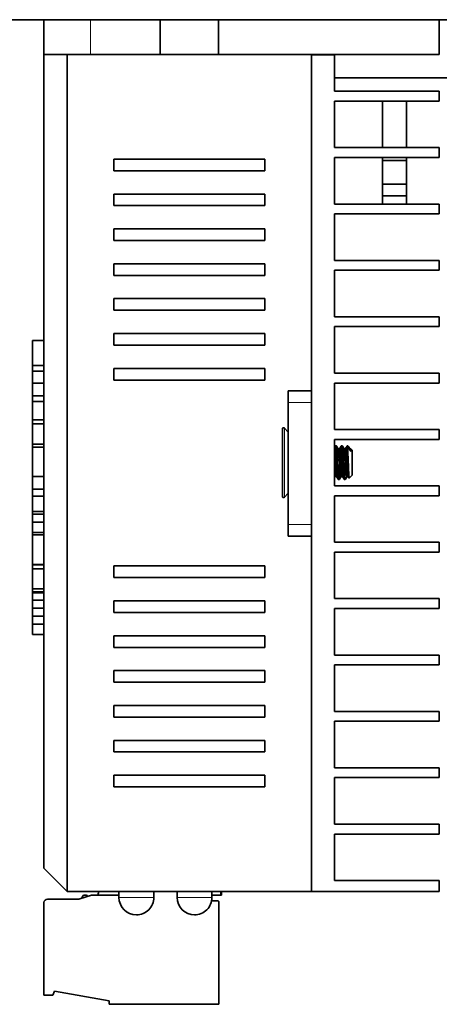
# Model space of a CAD drawing. Extents: x -249 to 1342, y -192 to 297.
# Tile 5 of 59: x 175 to 193, y -177 to -135. Entities that reach past the tile are written whole.
import ezdxf

# ---------------------------------------------------------------- set-up
doc = ezdxf.new("R2010")
doc.units = 0

msp = doc.modelspace()

# ---------------------------------------------------------------- linework, layer by layer
at = {"color": 7, "lineweight": 35}
for p, q in [((32.344971, -134.955566), (232.344971, -134.955566)), ((176.094971, -171.455566), (176.094971, -136.455566)), ((177.094971, -172.455566), (177.094971, -136.455566)), ((187.594971, -172.460571), (187.594971, -136.460571))]:
    msp.add_line(p, q, dxfattribs=at)
at = {"color": 7, "lineweight": 35, "ltscale": 0.05}
for p, q in [((178.094971, -134.955566), (176.094971, -134.955566)), ((178.094971, -136.455566), (176.094971, -136.455566)), ((188.594971, -140.460571), (188.594971, -138.460571)), ((190.657471, -140.46051), (190.657471, -138.46051)), ((191.682465, -140.46051), (191.682465, -138.46051)), ((188.594971, -142.885559), (188.594971, -140.885559)), ((190.657471, -142.885513), (190.657471, -140.885513)), ((191.682465, -142.885513), (191.682465, -140.885513)), ((188.594971, -145.310562), (188.594971, -143.310562)), ((188.594971, -147.735565), (188.594971, -145.735565)), ((188.594971, -150.160568), (188.594971, -148.160568)), ((188.594971, -152.585571), (188.594971, -150.585571)), ((188.594971, -155.010559), (188.594971, -153.010559)), ((188.594971, -157.435562), (188.594971, -155.435562)), ((188.594971, -159.860565), (188.594971, -157.860565)), ((188.594971, -162.285568), (188.594971, -160.285568)), ((188.594971, -164.710571), (188.594971, -162.710571)), ((188.594971, -167.135559), (188.594971, -165.135559)), ((188.594971, -169.560562), (188.594971, -167.560562)), ((188.594971, -171.985565), (188.594971, -169.985565))]:
    msp.add_line(p, q, dxfattribs=at)
at = {"color": 7, "lineweight": 35, "ltscale": 0.0375}
for p, q in [((176.094971, -136.455566), (176.094971, -134.955566)), ((181.094971, -134.955566), (181.094971, -136.455566)), ((183.594971, -134.955566), (183.594971, -136.455566)), ((193.094971, -136.455566), (193.094971, -134.955566))]:
    msp.add_line(p, q, dxfattribs=at)
at = {"color": 7, "lineweight": 35, "ltscale": 0.075}
for p, q in [((181.094971, -134.955566), (178.094971, -134.955566)), ((181.094971, -136.455566), (178.094971, -136.455566))]:
    msp.add_line(p, q, dxfattribs=at)
at = {"color": 7, "lineweight": 13, "ltscale": 0.0375}
msp.add_line((178.094971, -136.455566), (178.094971, -134.955566), dxfattribs=at)
at = {"color": 7, "lineweight": 35, "ltscale": 0.03125}
for p, q in [((182.344971, -134.955566), (181.094971, -134.955566)), ((183.594971, -134.955566), (182.344971, -134.955566)), ((182.344971, -136.455566), (181.094971, -136.455566)), ((183.594971, -136.455566), (182.344971, -136.455566))]:
    msp.add_line(p, q, dxfattribs=at)
at = {"color": 7, "lineweight": 35, "ltscale": 0.2375}
for p, q in [((193.094971, -134.955566), (183.594971, -134.955566)), ((193.094971, -136.455566), (183.594971, -136.455566))]:
    msp.add_line(p, q, dxfattribs=at)
at = {"color": 7, "lineweight": 35, "ltscale": 0.025}
for p, q in [((177.094971, -136.455566), (176.094971, -136.455566)), ((187.594971, -136.460571), (188.594971, -136.460571)), ((186.595261, -150.915558), (187.595261, -150.915558)), ((186.595261, -157.165558), (187.595261, -157.165558))]:
    msp.add_line(p, q, dxfattribs=at)
at = {"color": 7, "lineweight": 35, "ltscale": 0.2625}
for p, q in [((177.094971, -136.455566), (187.594971, -136.455566)), ((177.094971, -172.455566), (187.594971, -172.455566))]:
    msp.add_line(p, q, dxfattribs=at)
at = {"color": 7, "lineweight": 35, "ltscale": 0.3615}
msp.add_line((187.594971, -150.915558), (187.594971, -136.455566), dxfattribs=at)
at = {"color": 7, "lineweight": 35, "ltscale": 0.039375}
msp.add_line((188.594971, -138.035568), (188.594971, -136.460571), dxfattribs=at)
at = {"color": 7, "lineweight": 35, "ltscale": 0.3125}
msp.add_line((201.095016, -137.455566), (188.595016, -137.455566), dxfattribs=at)
at = {"color": 7, "lineweight": 35, "ltscale": 0.1125}
for p, q in [((188.594971, -138.035568), (193.094971, -138.035568)), ((188.594971, -138.460571), (193.094971, -138.460571)), ((188.594971, -140.460571), (193.094971, -140.460571)), ((188.594971, -140.885559), (193.094971, -140.885559)), ((188.594971, -142.885559), (193.094971, -142.885559)), ((188.594971, -143.310562), (193.094971, -143.310562)), ((188.594971, -145.310562), (193.094971, -145.310562)), ((188.594971, -145.735565), (193.094971, -145.735565)), ((188.594971, -147.735565), (193.094971, -147.735565)), ((188.594971, -148.160568), (193.094971, -148.160568)), ((188.594971, -150.160568), (193.094971, -150.160568)), ((188.594971, -150.585571), (193.094971, -150.585571)), ((188.594971, -152.585571), (193.094971, -152.585571)), ((188.594971, -153.010559), (193.094971, -153.010559)), ((188.594971, -155.010559), (193.094971, -155.010559)), ((188.594971, -155.435562), (193.094971, -155.435562)), ((188.594971, -157.435562), (193.094971, -157.435562)), ((188.594971, -157.860565), (193.094971, -157.860565)), ((188.594971, -159.860565), (193.094971, -159.860565)), ((188.594971, -160.285568), (193.094971, -160.285568)), ((188.594971, -162.285568), (193.094971, -162.285568)), ((188.594971, -162.710571), (193.094971, -162.710571)), ((188.594971, -164.710571), (193.094971, -164.710571)), ((188.594971, -165.135559), (193.094971, -165.135559)), ((188.594971, -167.135559), (193.094971, -167.135559)), ((188.594971, -167.560562), (193.094971, -167.560562)), ((188.594971, -169.560562), (193.094971, -169.560562)), ((188.594971, -169.985565), (193.094971, -169.985565)), ((188.594971, -171.985565), (193.094971, -171.985565))]:
    msp.add_line(p, q, dxfattribs=at)
at = {"color": 7, "lineweight": 35, "ltscale": 0.010625}
for p, q in [((193.094971, -138.460571), (193.094971, -138.035568)), ((193.094971, -140.885559), (193.094971, -140.460571)), ((193.094971, -143.310562), (193.094971, -142.885559)), ((193.094971, -145.735565), (193.094971, -145.310562)), ((193.094971, -148.160568), (193.094971, -147.735565)), ((193.094971, -150.160568), (193.094971, -150.585571)), ((193.094971, -153.010559), (193.094971, -152.585571)), ((193.094971, -155.435562), (193.094971, -155.010559)), ((193.094971, -157.860565), (193.094971, -157.435562)), ((193.094971, -160.285568), (193.094971, -159.860565)), ((193.094971, -162.710571), (193.094971, -162.285568)), ((193.094971, -165.135559), (193.094971, -164.710571)), ((193.094971, -167.560562), (193.094971, -167.135559)), ((193.094971, -169.560562), (193.094971, -169.985565))]:
    msp.add_line(p, q, dxfattribs=at)
at = {"color": 7, "lineweight": 35, "ltscale": 0.1625}
for p, q in [((179.094971, -140.955566), (185.594971, -140.955566)), ((185.594971, -141.455566), (179.094971, -141.455566)), ((179.094971, -142.455566), (185.594971, -142.455566)), ((185.594971, -142.955566), (179.094971, -142.955566)), ((179.094971, -143.955566), (185.594971, -143.955566)), ((185.594971, -144.455566), (179.094971, -144.455566)), ((179.094971, -145.455566), (185.594971, -145.455566)), ((185.594971, -145.955566), (179.094971, -145.955566)), ((179.094971, -146.955566), (185.594971, -146.955566)), ((185.594971, -147.455566), (179.094971, -147.455566)), ((179.094971, -148.455566), (185.594971, -148.455566)), ((185.594971, -148.955566), (179.094971, -148.955566)), ((179.094971, -149.955566), (185.594971, -149.955566)), ((185.594971, -150.455566), (179.094971, -150.455566)), ((179.094971, -158.455566), (185.594971, -158.455566)), ((185.594971, -158.955566), (179.094971, -158.955566)), ((179.094971, -159.955566), (185.594971, -159.955566)), ((185.594971, -160.455566), (179.094971, -160.455566)), ((179.094971, -161.455566), (185.594971, -161.455566)), ((185.594971, -161.955566), (179.094971, -161.955566)), ((179.094971, -162.955566), (185.594971, -162.955566)), ((185.594971, -163.455566), (179.094971, -163.455566)), ((179.094971, -164.455566), (185.594971, -164.455566)), ((185.594971, -164.955566), (179.094971, -164.955566)), ((179.094971, -165.955566), (185.594971, -165.955566)), ((185.594971, -166.455566), (179.094971, -166.455566)), ((179.094971, -167.455566), (185.594971, -167.455566)), ((185.594971, -167.955566), (179.094971, -167.955566))]:
    msp.add_line(p, q, dxfattribs=at)
at = {"color": 7, "lineweight": 35, "ltscale": 0.0125}
for p, q in [((179.094971, -141.455566), (179.094971, -140.955566)), ((185.594971, -140.955566), (185.594971, -141.455566)), ((179.094971, -142.955566), (179.094971, -142.455566)), ((185.594971, -142.455566), (185.594971, -142.955566)), ((179.094971, -144.455566), (179.094971, -143.955566)), ((185.594971, -143.955566), (185.594971, -144.455566)), ((179.094971, -145.955566), (179.094971, -145.455566)), ((185.594971, -145.455566), (185.594971, -145.955566)), ((179.094971, -147.455566), (179.094971, -146.955566)), ((185.594971, -146.955566), (185.594971, -147.455566)), ((179.094971, -148.955566), (179.094971, -148.455566)), ((185.594971, -148.455566), (185.594971, -148.955566)), ((176.094971, -148.753372), (175.594971, -148.753372)), ((176.094971, -149.83374), (175.594971, -149.83374)), ((176.094971, -150.07106), (175.594971, -150.07106)), ((179.094971, -150.455566), (179.094971, -149.955566)), ((185.594971, -149.955566), (185.594971, -150.455566)), ((176.094971, -150.595352), (175.594971, -150.595352)), ((176.094971, -151.142334), (175.594971, -151.142334)), ((186.595261, -150.915558), (186.595261, -151.415558)), ((176.094971, -151.379379), (175.594971, -151.379379)), ((176.094971, -152.175079), (175.594971, -152.175079)), ((176.094971, -152.345596), (175.594971, -152.345596)), ((176.094971, -153.210526), (175.594971, -153.210526)), ((176.094971, -153.340454), (175.594971, -153.340454)), ((176.094971, -154.612122), (175.594971, -154.612122)), ((176.094971, -155.15509), (175.594971, -155.15509)), ((176.094971, -155.452927), (175.594971, -155.452927)), ((176.094971, -156.113022), (175.594971, -156.113022)), ((176.094971, -156.22049), (175.594971, -156.22049)), ((176.094971, -156.566635), (175.594971, -156.566635)), ((186.595261, -156.665558), (186.595261, -157.165558)), ((176.094971, -157.021744), (175.594971, -157.021744)), ((176.094971, -157.114029), (175.594971, -157.114029)), ((176.094971, -158.38591), (175.594971, -158.38591)), ((176.094971, -158.402008), (175.594971, -158.402008)), ((176.094971, -158.573563), (175.594971, -158.573563)), ((179.094971, -158.955566), (179.094971, -158.455566)), ((185.594971, -158.455566), (185.594971, -158.955566)), ((176.094971, -159.436462), (175.594971, -159.436462)), ((176.094971, -159.572296), (175.594971, -159.572296)), ((176.094971, -159.607254), (175.594971, -159.607254)), ((176.094971, -159.929947), (175.594971, -159.929947)), ((179.094971, -160.455566), (179.094971, -159.955566)), ((185.594971, -159.955566), (185.594971, -160.455566)), ((176.094971, -160.273178), (175.594971, -160.273178)), ((176.094971, -160.619324), (175.594971, -160.619324)), ((176.094971, -160.956696), (175.594971, -160.956696)), ((176.094971, -161.409775), (175.594971, -161.409775)), ((179.094971, -161.955566), (179.094971, -161.455566)), ((185.594971, -161.455566), (185.594971, -161.955566)), ((179.094971, -163.455566), (179.094971, -162.955566)), ((185.594971, -162.955566), (185.594971, -163.455566)), ((179.094971, -164.955566), (179.094971, -164.455566)), ((185.594971, -164.455566), (185.594971, -164.955566)), ((179.094971, -166.455566), (179.094971, -165.955566)), ((185.594971, -165.955566), (185.594971, -166.455566)), ((179.094971, -167.955566), (179.094971, -167.455566)), ((185.594971, -167.455566), (185.594971, -167.955566))]:
    msp.add_line(p, q, dxfattribs=at)
at = {"color": 7, "lineweight": 35, "ltscale": 0.025625}
for p, q in [((191.682465, -141.005569), (190.657471, -141.005569)), ((190.657471, -142.030563), (191.68248, -142.030563)), ((191.68248, -142.530563), (190.657471, -142.530563))]:
    msp.add_line(p, q, dxfattribs=at)
at = {"color": 7, "lineweight": 35, "ltscale": 0.027009}
for p, q in [((175.594971, -149.83374), (175.594971, -148.753372)), ((176.094971, -149.83374), (176.094971, -148.753372))]:
    msp.add_line(p, q, dxfattribs=at)
at = {"color": 7, "lineweight": 35, "ltscale": 0.005933}
for p, q in [((175.594971, -150.07106), (175.594971, -149.83374)), ((176.094971, -150.07106), (176.094971, -149.83374))]:
    msp.add_line(p, q, dxfattribs=at)
at = {"color": 7, "lineweight": 35, "ltscale": 0.013107}
for p, q in [((175.594971, -150.595352), (175.594971, -150.07106)), ((176.094971, -150.595352), (176.094971, -150.07106))]:
    msp.add_line(p, q, dxfattribs=at)
at = {"color": 7, "lineweight": 35, "ltscale": 0.013675}
for p, q in [((175.594971, -151.142334), (175.594971, -150.595352)), ((176.094971, -151.142334), (176.094971, -150.595352))]:
    msp.add_line(p, q, dxfattribs=at)
at = {"color": 7, "lineweight": 35, "ltscale": 0.005926}
for p, q in [((175.594971, -151.379379), (175.594971, -151.142334)), ((176.094971, -151.379379), (176.094971, -151.142334))]:
    msp.add_line(p, q, dxfattribs=at)
at = {"color": 7, "lineweight": 35, "ltscale": 0.019893}
for p, q in [((175.594971, -152.175079), (175.594971, -151.379379)), ((176.094971, -152.175079), (176.094971, -151.379379))]:
    msp.add_line(p, q, dxfattribs=at)
at = {"color": 7, "lineweight": 35, "ltscale": 0.13125}
for p, q in [((186.595261, -156.665558), (186.595261, -151.415558)), ((187.595261, -156.665558), (187.595261, -151.415558))]:
    msp.add_line(p, q, dxfattribs=at)
at = {"color": 7, "lineweight": 13, "ltscale": 0.025}
for p, q in [((186.595261, -151.415558), (187.595261, -151.415558)), ((186.595261, -156.665558), (187.595261, -156.665558))]:
    msp.add_line(p, q, dxfattribs=at)
at = {"color": 7, "lineweight": 35, "ltscale": 0.18493}
msp.add_line((175.594971, -159.572296), (175.594971, -152.175079), dxfattribs=at)
at = {"color": 7, "lineweight": 35, "ltscale": 0.021623}
for p, q in [((175.594971, -153.210526), (175.594971, -152.345596)), ((176.094971, -153.210526), (176.094971, -152.345596))]:
    msp.add_line(p, q, dxfattribs=at)
at = {"color": 7, "lineweight": 35, "ltscale": 0.004263}
msp.add_line((176.094971, -152.345596), (176.094971, -152.175079), dxfattribs=at)
at = {"color": 7, "lineweight": 35, "ltscale": 0.072562}
msp.add_line((186.344971, -152.559326), (186.344971, -155.461807), dxfattribs=at)
at = {"color": 7, "lineweight": 35, "ltscale": 0.005914}
for p, q in [((186.595276, -152.694763), (186.430939, -152.524582)), ((186.595276, -155.326385), (186.430939, -155.496552))]:
    msp.add_line(p, q, dxfattribs=at)
at = {"color": 7, "lineweight": 13, "ltscale": 0.074299}
msp.add_line((186.430939, -155.496552), (186.430939, -152.524582), dxfattribs=at)
at = {"color": 7, "lineweight": 35, "ltscale": 0.003248}
msp.add_line((176.094971, -153.340454), (176.094971, -153.210526), dxfattribs=at)
at = {"color": 7, "lineweight": 35, "ltscale": 0.001575}
msp.add_line((188.626541, -153.295105), (188.59494, -153.349594), dxfattribs=at)
at = {"color": 7, "lineweight": 35, "ltscale": 0.001573}
msp.add_line((188.626541, -153.295105), (188.594971, -153.349518), dxfattribs=at)
at = {"color": 7, "lineweight": 35, "ltscale": 0.001142}
msp.add_line((188.630142, -153.292068), (188.675812, -153.292068), dxfattribs=at)
at = {"color": 7, "lineweight": 35, "ltscale": 0.003619}
for p, q in [((188.752121, -153.420319), (188.679443, -153.295105)), ((188.877136, -154.6008), (188.804474, -154.725983)), ((189.001526, -154.725983), (188.928848, -154.600769)), ((189.001526, -154.725983), (188.928848, -154.600769))]:
    msp.add_line(p, q, dxfattribs=at)
at = {"color": 7, "lineweight": 35, "ltscale": 0.003621}
msp.add_line((188.876526, -153.295166), (188.803818, -153.420425), dxfattribs=at)
at = {"color": 7, "lineweight": 35, "ltscale": 0.001143}
msp.add_line((188.880157, -153.292068), (188.925858, -153.292068), dxfattribs=at)
at = {"color": 7, "lineweight": 35, "ltscale": 0.00362}
for p, q in [((189.002167, -153.42038), (188.929474, -153.295166)), ((189.126556, -153.295105), (189.053864, -153.420349)), ((189.126556, -153.295105), (189.053864, -153.420349))]:
    msp.add_line(p, q, dxfattribs=at)
at = {"color": 7, "lineweight": 35, "ltscale": 0.000883}
msp.add_line((189.130188, -153.292068), (189.165512, -153.292068), dxfattribs=at)
at = {"color": 7, "lineweight": 35, "ltscale": 0.00056}
msp.add_line((189.165512, -153.292068), (189.165512, -153.314453), dxfattribs=at)
at = {"color": 7, "lineweight": 35, "ltscale": 0.000865}
msp.add_line((189.189972, -153.316528), (189.165512, -153.292068), dxfattribs=at)
at = {"color": 7, "lineweight": 35, "ltscale": 0.006575}
msp.add_line((189.165512, -153.292068), (189.165512, -153.555069), dxfattribs=at)
at = {"color": 7, "lineweight": 35, "ltscale": 0.00038}
msp.add_line((189.189972, -153.316528), (189.19899, -153.328781), dxfattribs=at)
at = {"color": 7, "lineweight": 35, "ltscale": 0.031792}
for p, q in [((175.594971, -154.612122), (175.594971, -153.340454)), ((176.094971, -154.612122), (176.094971, -153.340454))]:
    msp.add_line(p, q, dxfattribs=at)
at = {"color": 7, "lineweight": 35, "ltscale": 0.001501}
for p, q in [((188.808075, -153.417068), (188.748032, -153.417068)), ((189.057953, -153.417068), (188.997925, -153.417068))]:
    msp.add_line(p, q, dxfattribs=at)
at = {"color": 7, "lineweight": 35, "ltscale": 0.002641}
msp.add_line((189.251938, -153.420029), (189.198914, -153.328644), dxfattribs=at)
at = {"color": 7, "lineweight": 13, "ltscale": 0.002005}
msp.add_line((189.260208, -153.446213), (189.218567, -153.377686), dxfattribs=at)
at = {"color": 7, "lineweight": 35, "ltscale": 0.001061}
msp.add_line((189.290512, -153.417068), (189.248077, -153.417068), dxfattribs=at)
at = {"color": 7, "lineweight": 35, "ltscale": 0.001925}
msp.add_line((189.344971, -153.471527), (189.290512, -153.417068), dxfattribs=at)
at = {"color": 7, "lineweight": 35, "ltscale": 0.00289}
msp.add_line((189.290512, -153.532684), (189.290512, -153.417068), dxfattribs=at)
at = {"color": 7, "lineweight": 35, "ltscale": 0.026952}
msp.add_line((189.344971, -154.549606), (189.344971, -153.471527), dxfattribs=at)
at = {"color": 7, "lineweight": 35, "ltscale": 0.015496}
msp.add_line((175.594971, -154.535248), (175.594971, -155.15509), dxfattribs=at)
at = {"color": 7, "lineweight": 35, "ltscale": 0.004334}
msp.add_line((189.222397, -154.67218), (189.344971, -154.549606), dxfattribs=at)
msp.add_line((189.222397, -154.67218), (189.344971, -154.549606), dxfattribs=at)
at = {"color": 7, "lineweight": 35, "ltscale": 0.013574}
msp.add_line((176.094971, -154.612122), (176.094971, -155.15509), dxfattribs=at)
at = {"color": 7, "lineweight": 35, "ltscale": 0.001597}
msp.add_line((188.627136, -154.600784), (188.595062, -154.656036), dxfattribs=at)
at = {"color": 7, "lineweight": 35, "ltscale": 0.001502}
for p, q in [((188.622925, -154.604065), (188.682999, -154.604065)), ((188.622925, -154.604065), (188.682999, -154.604065)), ((189.122986, -154.604065), (189.18306, -154.604065)), ((189.122986, -154.604065), (189.18306, -154.604065))]:
    msp.add_line(p, q, dxfattribs=at)
at = {"color": 7, "lineweight": 35, "ltscale": 0.003624}
for p, q in [((188.751556, -154.726028), (188.678787, -154.600662)), ((188.751556, -154.726028), (188.678787, -154.600662)), ((189.127213, -154.600662), (189.054443, -154.726028))]:
    msp.add_line(p, q, dxfattribs=at)
at = {"color": 7, "lineweight": 35, "ltscale": 0.001139}
msp.add_line((188.75528, -154.729065), (188.800858, -154.729065), dxfattribs=at)
msp.add_line((188.75528, -154.729065), (188.800858, -154.729065), dxfattribs=at)
at = {"color": 7, "lineweight": 35, "ltscale": 0.0015}
msp.add_line((188.873001, -154.604065), (188.933014, -154.604065), dxfattribs=at)
msp.add_line((188.873001, -154.604065), (188.933014, -154.604065), dxfattribs=at)
at = {"color": 7, "lineweight": 35, "ltscale": 0.00114}
msp.add_line((189.005127, -154.729065), (189.05072, -154.729065), dxfattribs=at)
msp.add_line((189.005127, -154.729065), (189.05072, -154.729065), dxfattribs=at)
at = {"color": 7, "lineweight": 35, "ltscale": 0.002041}
msp.add_line((189.219833, -154.671356), (189.178833, -154.600739), dxfattribs=at)
msp.add_line((189.219833, -154.671356), (189.178833, -154.600739), dxfattribs=at)
at = {"color": 7, "lineweight": 35, "ltscale": 0.007446}
for p, q in [((175.594971, -155.15509), (175.594971, -155.452927)), ((176.094971, -155.15509), (176.094971, -155.452927))]:
    msp.add_line(p, q, dxfattribs=at)
at = {"color": 7, "lineweight": 35, "ltscale": 0.016502}
for p, q in [((175.594971, -155.452927), (175.594971, -156.113022)), ((176.094971, -155.452927), (176.094971, -156.113022))]:
    msp.add_line(p, q, dxfattribs=at)
at = {"color": 7, "lineweight": 35, "ltscale": 0.008654}
for p, q in [((175.594971, -156.22049), (175.594971, -156.566635)), ((176.094971, -156.22049), (176.094971, -156.566635)), ((175.594971, -160.619324), (175.594971, -160.273178)), ((176.094971, -160.619324), (176.094971, -160.273178))]:
    msp.add_line(p, q, dxfattribs=at)
at = {"color": 7, "lineweight": 35, "ltscale": 0.002687}
msp.add_line((176.094971, -156.22049), (176.094971, -156.113022), dxfattribs=at)
at = {"color": 7, "lineweight": 35, "ltscale": 0.011378}
for p, q in [((175.594971, -156.566635), (175.594971, -157.021744)), ((176.094971, -156.566635), (176.094971, -157.021744))]:
    msp.add_line(p, q, dxfattribs=at)
at = {"color": 7, "lineweight": 35, "ltscale": 0.031797}
for p, q in [((175.594971, -158.38591), (175.594971, -157.114029)), ((176.094971, -158.38591), (176.094971, -157.114029))]:
    msp.add_line(p, q, dxfattribs=at)
at = {"color": 7, "lineweight": 35, "ltscale": 0.002307}
msp.add_line((176.094971, -157.114029), (176.094971, -157.021744), dxfattribs=at)
at = {"color": 7, "lineweight": 35, "ltscale": 0.38225}
msp.add_line((187.594971, -172.455566), (187.594971, -157.165558), dxfattribs=at)
at = {"color": 7, "lineweight": 35, "ltscale": 0.000402}
for p, q in [((175.594971, -158.402008), (175.594971, -158.38591)), ((176.094971, -158.402008), (176.094971, -158.38591))]:
    msp.add_line(p, q, dxfattribs=at)
at = {"color": 7, "lineweight": 35, "ltscale": 0.004289}
msp.add_line((176.094971, -158.573563), (176.094971, -158.402008), dxfattribs=at)
at = {"color": 7, "lineweight": 35, "ltscale": 0.021572}
for p, q in [((175.594971, -159.436462), (175.594971, -158.573563)), ((176.094971, -159.436462), (176.094971, -158.573563))]:
    msp.add_line(p, q, dxfattribs=at)
at = {"color": 7, "lineweight": 35, "ltscale": 0.000874}
for p, q in [((175.594971, -159.607254), (175.594971, -159.572296)), ((176.094971, -159.607254), (176.094971, -159.572296))]:
    msp.add_line(p, q, dxfattribs=at)
at = {"color": 7, "lineweight": 35, "ltscale": 0.008067}
for p, q in [((175.594971, -159.929947), (175.594971, -159.607254)), ((176.094971, -159.929947), (176.094971, -159.607254))]:
    msp.add_line(p, q, dxfattribs=at)
at = {"color": 7, "lineweight": 35, "ltscale": 0.003396}
msp.add_line((176.094971, -159.572296), (176.094971, -159.436462), dxfattribs=at)
at = {"color": 7, "lineweight": 35, "ltscale": 0.008581}
for p, q in [((175.594971, -160.273178), (175.594971, -159.929947)), ((176.094971, -160.273178), (176.094971, -159.929947))]:
    msp.add_line(p, q, dxfattribs=at)
at = {"color": 7, "lineweight": 35, "ltscale": 0.008434}
for p, q in [((175.594971, -160.956696), (175.594971, -160.619324)), ((176.094971, -160.956696), (176.094971, -160.619324))]:
    msp.add_line(p, q, dxfattribs=at)
at = {"color": 7, "lineweight": 35, "ltscale": 0.011327}
for p, q in [((175.594971, -161.409775), (175.594971, -160.956696)), ((176.094971, -161.409775), (176.094971, -160.956696))]:
    msp.add_line(p, q, dxfattribs=at)
at = {"color": 7, "lineweight": 35, "ltscale": 0.035355}
msp.add_line((177.094971, -172.455566), (176.094971, -171.455566), dxfattribs=at)
at = {"color": 7, "lineweight": 35, "ltscale": 0.011875}
msp.add_line((193.094971, -172.460571), (193.094971, -171.985565), dxfattribs=at)
at = {"color": 7, "lineweight": 35, "ltscale": 0.03375}
msp.add_line((176.244965, -172.785568), (177.594971, -172.785568), dxfattribs=at)
at = {"color": 7, "lineweight": 35, "ltscale": 0.014429}
msp.add_line((177.594971, -172.785568), (178.144974, -172.610565), dxfattribs=at)
at = {"color": 7, "lineweight": 35, "ltscale": 0.029375}
msp.add_line((178.144974, -172.610565), (179.319977, -172.610565), dxfattribs=at)
at = {"color": 7, "lineweight": 35, "ltscale": 0.003986}
msp.add_line((178.417145, -172.610565), (178.454498, -172.455566), dxfattribs=at)
at = {"color": 7, "lineweight": 35, "ltscale": 0.000125}
for p, q in [((178.694977, -172.455566), (178.694977, -172.460571)), ((183.694977, -172.455566), (183.694977, -172.460571))]:
    msp.add_line(p, q, dxfattribs=at)
at = {"color": 7, "lineweight": 35, "ltscale": 0.125}
msp.add_line((178.694977, -172.460571), (183.694977, -172.460571), dxfattribs=at)
at = {"color": 7, "lineweight": 35, "ltscale": 0.00625}
for p, q in [((179.319977, -172.710571), (179.319977, -172.460571)), ((180.819977, -172.710571), (180.819977, -172.460571)), ((181.819977, -172.710571), (181.819977, -172.460571)), ((183.319977, -172.710571), (183.319977, -172.460571))]:
    msp.add_line(p, q, dxfattribs=at)
at = {"color": 7, "lineweight": 13, "ltscale": 0.01875}
for p, q in [((179.319977, -172.710571), (180.069977, -172.710571)), ((180.069977, -172.710571), (180.819977, -172.710571)), ((181.819977, -172.710571), (182.569977, -172.710571)), ((182.569977, -172.710571), (183.319977, -172.710571))]:
    msp.add_line(p, q, dxfattribs=at)
at = {"color": 7, "lineweight": 35, "ltscale": 0.009592}
msp.add_line((183.703659, -172.610565), (183.319977, -172.610565), dxfattribs=at)
at = {"color": 7, "lineweight": 35, "ltscale": 0.003875}
msp.add_line((183.703659, -172.455551), (183.703659, -172.610565), dxfattribs=at)
at = {"color": 7, "lineweight": 35, "ltscale": 0.000496}
msp.add_line((183.703659, -172.610565), (183.723511, -172.610565), dxfattribs=at)
at = {"color": 7, "lineweight": 35, "ltscale": 0.003876}
msp.add_line((183.723511, -172.455536), (183.723511, -172.610565), dxfattribs=at)
at = {"color": 7, "lineweight": 35, "ltscale": 0.1375}
msp.add_line((187.594971, -172.460571), (193.094971, -172.460571), dxfattribs=at)
at = {"color": 7, "lineweight": 35, "ltscale": 0.099375}
msp.add_line((176.094971, -176.910568), (176.094971, -172.935562), dxfattribs=at)
at = {"color": 7, "lineweight": 35, "ltscale": 0.006629}
msp.add_line((183.30481, -172.860565), (183.569977, -172.860565), dxfattribs=at)
at = {"color": 7, "lineweight": 35, "ltscale": 0.11}
msp.add_line((183.619965, -172.910568), (183.619965, -177.310562), dxfattribs=at)
at = {"color": 7, "lineweight": 35, "ltscale": 0.009375}
msp.add_line((176.469971, -176.910568), (176.094971, -176.910568), dxfattribs=at)
at = {"color": 7, "lineweight": 35, "ltscale": 0.004549}
msp.add_line((176.549728, -176.74704), (176.469971, -176.910568), dxfattribs=at)
at = {"color": 7, "lineweight": 35, "ltscale": 0.059536}
msp.add_line((178.894974, -177.160568), (176.549728, -176.74704), dxfattribs=at)
at = {"color": 7, "lineweight": 35, "ltscale": 0.00375}
msp.add_line((178.894974, -177.310562), (178.894974, -177.160568), dxfattribs=at)
at = {"color": 7, "lineweight": 35, "ltscale": 0.118125}
msp.add_line((183.619965, -177.310562), (178.894974, -177.310562), dxfattribs=at)
at = {"color": 7, "lineweight": 35}
for points in [[(188.626541, -153.295105), (188.622986, -153.304398), (188.620697, -153.31366), (188.616425, -153.337662), (188.609558, -153.389587), (188.602264, -153.46254), (188.595093, -153.556625)], [(188.59639, -154.299637), (188.620468, -153.879089), (188.63678, -153.607208), (188.643417, -153.516098), (188.651108, -153.423187), (188.656326, -153.372925), (188.661545, -153.334824), (188.664825, -153.317429), (188.668167, -153.304428), (188.671661, -153.295822), (188.673508, -153.293243), (188.674438, -153.292496), (188.675812, -153.292068)], [(188.751465, -154.725739), (188.749405, -154.72113), (188.744934, -154.704086), (188.740173, -154.675766), (188.734467, -154.630219), (188.728241, -154.568176), (188.72171, -154.488785), (188.716568, -154.413208), (188.707489, -154.263153), (188.694778, -154.04863), (188.68338, -153.838257), (188.677109, -153.729553), (188.668777, -153.600418), (188.660172, -153.484375), (188.652863, -153.402649), (188.649139, -153.368805), (188.643372, -153.328537), (188.639832, -153.311569), (188.636154, -153.299728), (188.633453, -153.294434), (188.632111, -153.292923), (188.630798, -153.29216), (188.630157, -153.292068)], [(188.679474, -153.295166), (188.682297, -153.302078), (188.685242, -153.3134), (188.688248, -153.329102), (188.695114, -153.378571), (188.701416, -153.437958), (188.707214, -153.505157), (188.712418, -153.577789), (188.718048, -153.667145), (188.73642, -153.976456), (188.748322, -154.194611), (188.760834, -154.400421), (188.767166, -154.489548), (188.773575, -154.569214), (188.78183, -154.651825), (188.785873, -154.681946), (188.789581, -154.702591), (188.793518, -154.717743), (188.796753, -154.725449), (188.798401, -154.727753), (188.800049, -154.728912), (188.800858, -154.729065)], [(188.876251, -153.295654), (188.872635, -153.305817), (188.870453, -153.315048), (188.866302, -153.338226), (188.860779, -153.379059), (188.854416, -153.440125), (188.850067, -153.490387), (188.842834, -153.589218), (188.831573, -153.772324), (188.819366, -153.980148), (188.808823, -154.173904), (188.795395, -154.397202), (188.784927, -154.539337), (188.779709, -154.599899), (188.775925, -154.637131), (188.772003, -154.668884), (188.767929, -154.694519), (188.764297, -154.711334), (188.760635, -154.722717), (188.75824, -154.727112), (188.75705, -154.728363), (188.755859, -154.728989), (188.75528, -154.729065)], [(188.80484, -154.725433), (188.808395, -154.715454), (188.810562, -154.706207), (188.814926, -154.681122), (188.821136, -154.633972), (188.827515, -154.571869), (188.831299, -154.527161), (188.83812, -154.431198), (188.850128, -154.238327), (188.863495, -154.005646), (188.876343, -153.773315), (188.889053, -153.573807), (188.894577, -153.501572), (188.900528, -153.430557), (188.906815, -153.368698), (188.913055, -153.326263), (188.917892, -153.305389), (188.92041, -153.298355), (188.922821, -153.294052), (188.924042, -153.292786), (188.925247, -153.292145), (188.925858, -153.292068)], [(189.00119, -154.725464), (188.99762, -154.715485), (188.995453, -154.706177), (188.991028, -154.680862), (188.984818, -154.633636), (188.978424, -154.57106), (188.974457, -154.523773), (188.967133, -154.419937), (188.954788, -154.220001), (188.93721, -153.909775), (188.928741, -153.757019), (188.916565, -153.568649), (188.910004, -153.484085), (188.906204, -153.438721), (188.899933, -153.375031), (188.896591, -153.348846), (188.893097, -153.327179), (188.889526, -153.310608), (188.88591, -153.299164), (188.883316, -153.294266), (188.88205, -153.292862), (188.880768, -153.29216), (188.880157, -153.292068)], [(188.929596, -153.295349), (188.93335, -153.305679), (188.935684, -153.315582), (188.940094, -153.34082), (188.94516, -153.378754), (188.950592, -153.429596), (188.95665, -153.499573), (188.962646, -153.581818), (188.968872, -153.679291), (188.981384, -153.890091), (188.993286, -154.10083), (188.998978, -154.207047), (189.007263, -154.347046), (189.016235, -154.476089), (189.025101, -154.587051), (189.032318, -154.656281), (189.036148, -154.683304), (189.039749, -154.702927), (189.043396, -154.717285), (189.047058, -154.726059), (189.048691, -154.728134), (189.0495, -154.728729), (189.05072, -154.729065)], [(189.12677, -153.294769), (189.123764, -153.301865), (189.12059, -153.314133), (189.117325, -153.331604), (189.109985, -153.386261), (189.10347, -153.449722), (189.099487, -153.496094), (189.092255, -153.598343), (189.086273, -153.694809), (189.061005, -154.134613), (189.054581, -154.249313), (189.040604, -154.46608), (189.03389, -154.551971), (189.027466, -154.621918), (189.022629, -154.664536), (189.01857, -154.691757), (189.01358, -154.714096), (189.010376, -154.723175), (189.008057, -154.727188), (189.006882, -154.728394), (189.005707, -154.728989), (189.005127, -154.729065)], [(189.165512, -153.555069), (189.15773, -153.456192), (189.153885, -153.412949), (189.147919, -153.358719), (189.144135, -153.333206), (189.140228, -153.313477), (189.136185, -153.299927), (189.133469, -153.29454), (189.132111, -153.292984), (189.130783, -153.292191), (189.130127, -153.292099)], [(188.594879, -153.652069), (188.600952, -153.72583), (188.611923, -153.880859), (188.635529, -154.224182), (188.643799, -154.335434), (188.649445, -154.404816), (188.652802, -154.440582), (188.662994, -154.528076), (188.667725, -154.558548), (188.672119, -154.580719), (188.675568, -154.593292), (188.678787, -154.600662)], [(188.873047, -154.604034), (188.871277, -154.603455), (188.869293, -154.601532), (188.867157, -154.597916), (188.863663, -154.588577), (188.860046, -154.574524), (188.855865, -154.552383), (188.851959, -154.525375), (188.848099, -154.493118), (188.838409, -154.395172), (188.828842, -154.279648), (188.822708, -154.194244), (188.812332, -154.037766), (188.790421, -153.728104), (188.782013, -153.621994), (188.774902, -153.548813), (188.767273, -153.487869), (188.760315, -153.446884), (188.755829, -153.429092), (188.752121, -153.420319)], [(188.807983, -153.417023), (188.809738, -153.417587), (188.810959, -153.418625), (188.813477, -153.42244), (188.817398, -153.432739), (188.82135, -153.448517), (188.825195, -153.469238), (188.830963, -153.510971), (188.836853, -153.565704), (188.850296, -153.717728), (188.862244, -153.88533), (188.883469, -154.195541), (188.893112, -154.326538), (188.897629, -154.383148), (188.904266, -154.455185), (188.911713, -154.51886), (188.918442, -154.562759), (188.92424, -154.588959), (188.926666, -154.596237), (188.928848, -154.600769)], [(189.123032, -154.604065), (189.121506, -154.603638), (189.120438, -154.602859), (189.118195, -154.599915), (189.11496, -154.59259), (189.111633, -154.58136), (189.104782, -154.545227), (189.097855, -154.491119), (189.091583, -154.429108), (189.077728, -154.264435), (189.066727, -154.104965), (189.046204, -153.80722), (189.035034, -153.658234), (189.029236, -153.59169), (189.019852, -153.506714), (189.014603, -153.470306), (189.009842, -153.444504), (189.005875, -153.429153), (189.002167, -153.42038)], [(189.057938, -153.417114), (189.059158, -153.417374), (189.061798, -153.419754), (189.066238, -153.429092), (189.071121, -153.447296), (189.075958, -153.474167), (189.079102, -153.496338), (189.084869, -153.546158), (189.093185, -153.633163), (189.101624, -153.73494), (189.110794, -153.863327), (189.119629, -153.998108), (189.13063, -154.156174), (189.143127, -154.326859), (189.149246, -154.402313), (189.15593, -154.470734), (189.16275, -154.526245), (189.169495, -154.568405), (189.174423, -154.589661), (189.178833, -154.600739)], [(189.219986, -154.671387), (189.212921, -154.632492), (189.209259, -154.592957), (189.205566, -154.541122), (189.200104, -154.442871), (189.194733, -154.319931), (189.189301, -154.182556), (189.178406, -153.886719), (189.165512, -153.555069)], [(188.623016, -154.604095), (188.621414, -154.603638), (188.620316, -154.602783), (188.617996, -154.599579), (188.614319, -154.590698), (188.610535, -154.576599), (188.60675, -154.557388), (188.602783, -154.531418), (188.5952, -154.466064)]]:
    msp.add_lwpolyline(points, dxfattribs=at)
for centre, radius, start, end in [((186.394974, -152.559326), 0.05, 44, 180.000005), ((188.631271, -153.296921), 0.005028, 103.028636, 160.51174), ((188.63121, -153.296814), 0.004911, 102.560522, 159.806237), ((188.674728, -153.296875), 0.004981, 19.780976, 77.333287), ((188.881531, -153.297302), 0.005474, 104.838903, 163.222902), ((188.881516, -153.297272), 0.005435, 104.694745, 163.034143), ((188.924667, -153.297012), 0.005139, 18.580847, 76.466768), ((189.131104, -153.296616), 0.00468, 101.427223, 158.273856), ((189.131058, -153.296539), 0.004589, 101.041891, 157.626177), ((189.893097, -153.458832), 0.741882, 168.775381, 175.305862), ((188.972656, -153.446808), 0.25533, 15.696453, 27.540291), ((190.224243, -152.999588), 1.0748, 200.605474, 209.723325), ((189.164429, -153.461243), 0.09684, 8.915309, 25.218988), ((189.755936, -153.319351), 0.511837, 194.354826, 204.624111), ((188.756592, -154.723846), 0.005441, 198.570241, 255.747496), ((188.756531, -154.723969), 0.005303, 199.276387, 256.252698), ((188.799469, -154.72377), 0.005538, 284.608584, 342.748756), ((188.799469, -154.72377), 0.005538, 284.608584, 342.748756), ((189.006592, -154.723679), 0.005646, 196.477526, 254.83012), ((189.0065, -154.723816), 0.005488, 197.229352, 255.402285), ((189.049591, -154.724182), 0.005063, 282.968382, 339.559855), ((189.049591, -154.724182), 0.005063, 282.968382, 339.559855), ((189.221451, -154.671097), 0.001481, 186.321212, 311.241694), ((189.221451, -154.671158), 0.001425, 188.979412, 313.01325), ((186.394974, -155.461807), 0.05, 180.000005, 316), ((176.244965, -172.935562), 0.15, 90.000003, 180.000005), ((177.869965, -172.760559), 0.15, 41.044164, 174.256089), ((180.069977, -172.710571), 0.75, 180.000005, 269.999997), ((180.069977, -172.710571), 0.75, 269.999997, 360), ((182.569977, -172.710571), 0.75, 180.000005, 269.999997), ((182.569977, -172.710571), 0.75, 269.999997, 360), ((183.569977, -172.910568), 0.05, 0, 90.000003)]:
    msp.add_arc(centre, radius, start, end, dxfattribs=at)

doc.saveas('drawing.dxf')
